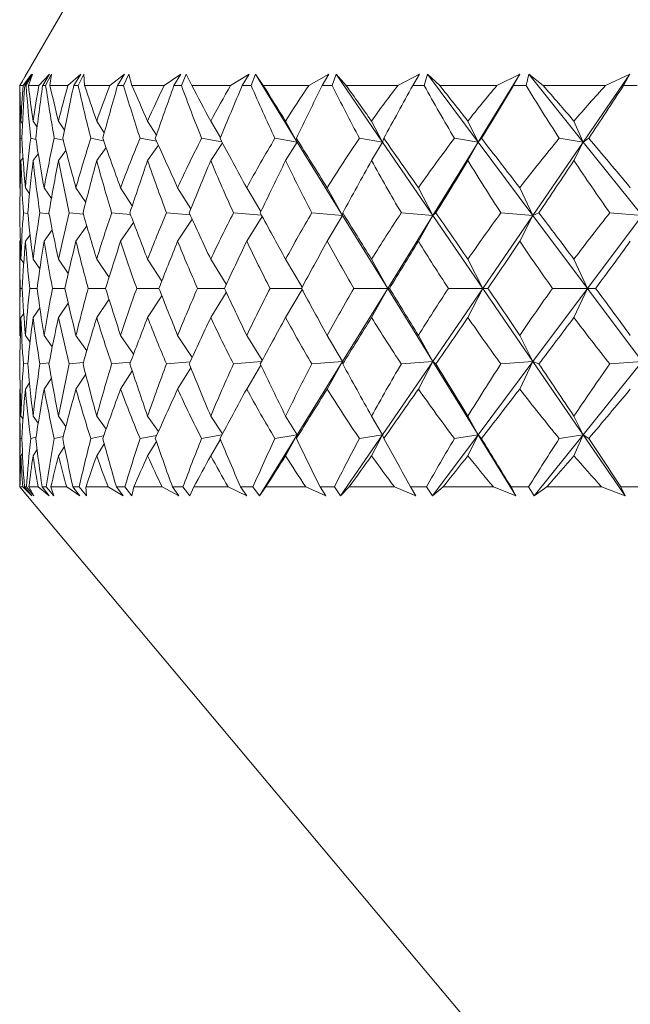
# Model space of a CAD drawing. Header units: inches. Extents: x -4.1 to 23, y -7 to 14.8.
# Tile 2 of 139: x -1.764 to -1.467, y 0.043 to 0.521. Entities that reach past the tile are written whole.
import ezdxf

# ---------------------------------------------------------------- set-up
doc = ezdxf.new("R2010")
doc.units = ezdxf.units.IN
doc.header["$MEASUREMENT"] = 0

msp = doc.modelspace()

# ---------------------------------------------------------------- linework, layer by layer
at = {"color": 7, "linetype": 'Continuous', "lineweight": 15}
for p, q in [((-1.65608, 0.67633), (-1.76157, 0.49362)), ((-1.76399, 0.48933), (-1.76156, 0.49361)), ((-1.76247, 0.48933), (-1.7584, 0.49484)), ((-1.76167, 0.48933), (-1.7584, 0.49484)), ((-1.76097, 0.48933), (-1.75791, 0.49484)), ((-1.75989, 0.48933), (-1.75791, 0.49484)), ((-1.75474, 0.48933), (-1.74958, 0.49484)), ((-1.75292, 0.48933), (-1.74958, 0.49484)), ((-1.75148, 0.48933), (-1.74856, 0.49484)), ((-1.74938, 0.48933), (-1.74856, 0.49484)), ((-1.74066, 0.48933), (-1.73444, 0.49484)), ((-1.73783, 0.48933), (-1.73444, 0.49484)), ((-1.73564, 0.48933), (-1.7329, 0.49484)), ((-1.73254, 0.48933), (-1.7329, 0.49484)), ((-1.72031, 0.48933), (-1.71309, 0.49484)), ((-1.71651, 0.48933), (-1.71309, 0.49484)), ((-1.7136, 0.48933), (-1.71105, 0.49484)), ((-1.70952, 0.48933), (-1.71105, 0.49484)), ((-1.69388, 0.48933), (-1.68572, 0.49484)), ((-1.68913, 0.48933), (-1.68572, 0.49484)), ((-1.68551, 0.48933), (-1.68318, 0.49484)), ((-1.6805, 0.48933), (-1.68318, 0.49484)), ((-1.66158, 0.48933), (-1.65253, 0.49484)), ((-1.65591, 0.48933), (-1.65253, 0.49484)), ((-1.65163, 0.48933), (-1.64952, 0.49484)), ((-1.64571, 0.48933), (-1.64952, 0.49484)), ((-1.62919, 0.46192), (-1.64952, 0.49484)), ((-1.62366, 0.48933), (-1.6138, 0.49484)), ((-1.61712, 0.48933), (-1.6138, 0.49484)), ((-1.6122, 0.48933), (-1.61035, 0.49484)), ((-1.60543, 0.48933), (-1.61035, 0.49484)), ((-1.58778, 0.46192), (-1.61035, 0.49484)), ((-1.58042, 0.48933), (-1.56984, 0.49484)), ((-1.57307, 0.48933), (-1.56984, 0.49484)), ((-1.56756, 0.48933), (-1.56597, 0.49484)), ((-1.55999, 0.48933), (-1.56597, 0.49484)), ((-1.54134, 0.46192), (-1.56597, 0.49484)), ((-1.54134, 0.46192), (-1.521, 0.49484)), ((-1.53223, 0.48933), (-1.521, 0.49484)), ((-1.52412, 0.48933), (-1.521, 0.49484)), ((-1.51805, 0.48933), (-1.51674, 0.49484)), ((-1.50975, 0.48933), (-1.51674, 0.49484)), ((-1.49026, 0.46192), (-1.51674, 0.49484)), ((-1.49026, 0.46192), (-1.46768, 0.49484)), ((-1.47946, 0.48933), (-1.46768, 0.49484)), ((-1.47066, 0.48933), (-1.46768, 0.49484)), ((-1.76405, 0.48933), (-1.7628, 0.49148)), ((-1.76247, 0.48933), (-1.76399, 0.48933)), ((-1.76097, 0.48933), (-1.76167, 0.48933)), ((-1.75474, 0.48933), (-1.75989, 0.48933)), ((-1.75148, 0.48933), (-1.75292, 0.48933)), ((-1.74066, 0.48933), (-1.74938, 0.48933)), ((-1.73564, 0.48933), (-1.73783, 0.48933)), ((-1.72031, 0.48933), (-1.73254, 0.48933)), ((-1.7136, 0.48933), (-1.71651, 0.48933)), ((-1.69388, 0.48933), (-1.70952, 0.48933)), ((-1.68551, 0.48933), (-1.68913, 0.48933)), ((-1.66158, 0.48933), (-1.6805, 0.48933)), ((-1.65163, 0.48933), (-1.65591, 0.48933)), ((-1.62366, 0.48933), (-1.64571, 0.48933)), ((-1.6122, 0.48933), (-1.61712, 0.48933)), ((-1.58042, 0.48933), (-1.60543, 0.48933)), ((-1.56756, 0.48933), (-1.57307, 0.48933)), ((-1.53223, 0.48933), (-1.55999, 0.48933)), ((-1.51805, 0.48933), (-1.52412, 0.48933)), ((-1.47946, 0.48933), (-1.50975, 0.48933)), ((-1.46409, 0.48933), (-1.47066, 0.48933)), ((-1.76405, 0.48745), (-1.76405, 0.44513)), ((-1.76273, 0.47099), (-1.76348, 0.47212)), ((-1.75562, 0.46918), (-1.75757, 0.47212)), ((-1.74236, 0.46767), (-1.74527, 0.47212)), ((-1.72301, 0.46636), (-1.72667, 0.47212)), ((-1.69769, 0.46521), (-1.70194, 0.47212)), ((-1.66657, 0.46417), (-1.67127, 0.47212)), ((-1.62919, 0.46192), (-1.6349, 0.47212)), ((-1.58778, 0.46192), (-1.59313, 0.47212)), ((-1.54134, 0.46192), (-1.54629, 0.47212)), ((-1.49026, 0.46192), (-1.49477, 0.47212)), ((-1.76306, 0.46355), (-1.76378, 0.46374)), ((-1.75621, 0.46316), (-1.75872, 0.46374)), ((-1.74292, 0.46283), (-1.74727, 0.46374)), ((-1.72331, 0.46253), (-1.7295, 0.46374)), ((-1.69754, 0.46227), (-1.70557, 0.46374)), ((-1.69671, 0.46042), (-1.70194, 0.45295)), ((-1.66583, 0.46202), (-1.67568, 0.46374)), ((-1.66554, 0.46149), (-1.67127, 0.45295)), ((-1.62919, 0.46192), (-1.64005, 0.46374)), ((-1.62919, 0.46192), (-1.6349, 0.45295)), ((-1.62919, 0.46192), (-1.62965, 0.46374)), ((-1.60718, 0.4263), (-1.62919, 0.46192)), ((-1.58778, 0.46192), (-1.59898, 0.46374)), ((-1.58778, 0.46192), (-1.59313, 0.45295)), ((-1.58778, 0.46192), (-1.58719, 0.46374)), ((-1.56335, 0.4263), (-1.58778, 0.46192)), ((-1.56335, 0.4263), (-1.54134, 0.46192)), ((-1.54134, 0.46192), (-1.5528, 0.46374)), ((-1.54134, 0.46192), (-1.54629, 0.45295)), ((-1.54134, 0.46192), (-1.53971, 0.46374)), ((-1.51468, 0.4263), (-1.54134, 0.46192)), ((-1.51468, 0.4263), (-1.49026, 0.46192)), ((-1.49026, 0.46192), (-1.50188, 0.46374)), ((-1.49026, 0.46192), (-1.49477, 0.45295)), ((-1.49026, 0.46192), (-1.48759, 0.46374)), ((-1.46159, 0.4263), (-1.49026, 0.46192)), ((-1.75509, 0.45624), (-1.75757, 0.45295)), ((-1.74163, 0.45785), (-1.74527, 0.45295)), ((-1.72213, 0.45923), (-1.72667, 0.45295)), ((-1.76247, 0.45428), (-1.76348, 0.45295)), ((-1.76385, 0.43945), (-1.76403, 0.43972)), ((-1.75929, 0.43674), (-1.76133, 0.43972)), ((-1.74868, 0.43449), (-1.75221, 0.43972)), ((-1.73202, 0.43259), (-1.73675, 0.43972)), ((-1.7094, 0.43093), (-1.71506, 0.43972)), ((-1.68096, 0.42944), (-1.68733, 0.43972)), ((-1.6469, 0.42809), (-1.65378, 0.43972)), ((-1.60718, 0.4263), (-1.61467, 0.43972)), ((-1.56335, 0.4263), (-1.57032, 0.43972)), ((-1.51468, 0.4263), (-1.52109, 0.43972)), ((-1.76014, 0.42727), (-1.76229, 0.42753)), ((-1.74981, 0.42703), (-1.75431, 0.42753)), ((-1.73311, 0.42683), (-1.73998, 0.42753)), ((-1.71021, 0.42666), (-1.7194, 0.42753)), ((-1.68127, 0.4265), (-1.69274, 0.42753)), ((-1.64653, 0.42636), (-1.66021, 0.42753)), ((-1.60718, 0.4263), (-1.62207, 0.42753)), ((-1.60718, 0.4263), (-1.61467, 0.41371)), ((-1.60718, 0.4263), (-1.60709, 0.42753)), ((-1.58526, 0.39082), (-1.60718, 0.4263)), ((-1.58526, 0.39082), (-1.56335, 0.4263)), ((-1.56335, 0.4263), (-1.57864, 0.42753)), ((-1.56335, 0.4263), (-1.57032, 0.41371)), ((-1.56335, 0.4263), (-1.56185, 0.42753)), ((-1.53902, 0.39082), (-1.56335, 0.4263)), ((-1.53902, 0.39082), (-1.51468, 0.4263)), ((-1.51468, 0.4263), (-1.53026, 0.42753)), ((-1.51468, 0.4263), (-1.52109, 0.41371)), ((-1.51468, 0.4263), (-1.51178, 0.42753)), ((-1.48814, 0.39082), (-1.51468, 0.4263)), ((-1.48814, 0.39082), (-1.46159, 0.4263)), ((-1.46159, 0.4263), (-1.47732, 0.42753)), ((-1.73148, 0.42117), (-1.73675, 0.41371)), ((-1.70878, 0.42287), (-1.71506, 0.41371)), ((-1.68028, 0.42437), (-1.68733, 0.41371)), ((-1.6462, 0.42574), (-1.65378, 0.41371)), ((-1.75901, 0.41689), (-1.76133, 0.41371)), ((-1.74825, 0.41921), (-1.75221, 0.41371)), ((-1.76377, 0.41406), (-1.76403, 0.41371)), ((-1.76405, 0.40755), (-1.76405, 0.37409)), ((-1.7621, 0.40301), (-1.76348, 0.40496)), ((-1.7543, 0.4003), (-1.75757, 0.40496)), ((-1.74048, 0.39803), (-1.74527, 0.40496)), ((-1.72069, 0.39609), (-1.72667, 0.40496)), ((-1.69503, 0.39437), (-1.70194, 0.40496)), ((-1.66368, 0.39283), (-1.67127, 0.40496)), ((-1.62686, 0.39141), (-1.6349, 0.40496)), ((-1.58526, 0.39082), (-1.59313, 0.40496)), ((-1.53902, 0.39082), (-1.54629, 0.40496)), ((-1.48814, 0.39082), (-1.49477, 0.40496)), ((-1.76284, 0.39082), (-1.76389, 0.39082)), ((-1.75567, 0.39082), (-1.75922, 0.39082)), ((-1.74214, 0.39082), (-1.74816, 0.39082)), ((-1.72234, 0.39082), (-1.73078, 0.39082)), ((-1.69643, 0.39082), (-1.70722, 0.39082)), ((-1.66463, 0.39082), (-1.67769, 0.39082)), ((-1.66368, 0.38881), (-1.67127, 0.37668)), ((-1.62718, 0.39082), (-1.64241, 0.39082)), ((-1.62686, 0.39023), (-1.6349, 0.37668)), ((-1.60718, 0.35534), (-1.58526, 0.39082)), ((-1.58526, 0.39082), (-1.60166, 0.39082)), ((-1.58526, 0.39082), (-1.59313, 0.37668)), ((-1.58526, 0.39082), (-1.5844, 0.39082)), ((-1.56335, 0.35534), (-1.58526, 0.39082)), ((-1.56335, 0.35534), (-1.53902, 0.39082)), ((-1.53902, 0.39082), (-1.55578, 0.39082)), ((-1.53902, 0.39082), (-1.54629, 0.37668)), ((-1.53902, 0.39082), (-1.53662, 0.39082)), ((-1.51468, 0.35534), (-1.53902, 0.39082)), ((-1.51468, 0.35534), (-1.48814, 0.39082)), ((-1.48814, 0.39082), (-1.50514, 0.39082)), ((-1.48814, 0.39082), (-1.49477, 0.37668)), ((-1.48814, 0.39082), (-1.48424, 0.39082)), ((-1.46159, 0.35534), (-1.48814, 0.39082)), ((-1.74048, 0.38361), (-1.74527, 0.37668)), ((-1.72069, 0.38556), (-1.72667, 0.37668)), ((-1.69503, 0.38727), (-1.70194, 0.37668)), ((-1.7621, 0.37863), (-1.76348, 0.37668)), ((-1.7543, 0.38134), (-1.75757, 0.37668)), ((-1.76377, 0.36759), (-1.76403, 0.36793)), ((-1.75901, 0.36475), (-1.76133, 0.36793)), ((-1.74825, 0.36243), (-1.75221, 0.36793)), ((-1.73148, 0.36047), (-1.73675, 0.36793)), ((-1.70878, 0.35878), (-1.71506, 0.36793)), ((-1.68028, 0.35727), (-1.68733, 0.36793)), ((-1.6462, 0.35591), (-1.65378, 0.36793)), ((-1.60718, 0.35534), (-1.61467, 0.36793)), ((-1.56335, 0.35534), (-1.57032, 0.36793)), ((-1.51468, 0.35534), (-1.52109, 0.36793)), ((-1.76014, 0.35438), (-1.76229, 0.35412)), ((-1.74981, 0.35461), (-1.75431, 0.35412)), ((-1.73311, 0.35481), (-1.73998, 0.35412)), ((-1.71021, 0.35499), (-1.7194, 0.35412)), ((-1.68127, 0.35514), (-1.69274, 0.35412)), ((-1.64653, 0.35528), (-1.66021, 0.35412)), ((-1.62919, 0.31972), (-1.60718, 0.35534)), ((-1.60718, 0.35534), (-1.62207, 0.35412)), ((-1.60718, 0.35534), (-1.61467, 0.34193)), ((-1.60718, 0.35534), (-1.60709, 0.35412)), ((-1.58778, 0.31972), (-1.56335, 0.35534)), ((-1.56335, 0.35534), (-1.57864, 0.35412)), ((-1.56335, 0.35534), (-1.57032, 0.34193)), ((-1.56335, 0.35534), (-1.56185, 0.35412)), ((-1.54134, 0.31972), (-1.56335, 0.35534)), ((-1.54134, 0.31972), (-1.51468, 0.35534)), ((-1.51468, 0.35534), (-1.53026, 0.35412)), ((-1.51468, 0.35534), (-1.52109, 0.34193)), ((-1.51468, 0.35534), (-1.51178, 0.35412)), ((-1.49026, 0.31972), (-1.51468, 0.35534)), ((-1.49026, 0.31972), (-1.46159, 0.35534)), ((-1.46159, 0.35534), (-1.47732, 0.35412)), ((-1.7094, 0.35072), (-1.71506, 0.34193)), ((-1.68096, 0.3522), (-1.68733, 0.34193)), ((-1.6469, 0.35356), (-1.65378, 0.34193)), ((-1.75929, 0.34491), (-1.76133, 0.34193)), ((-1.74868, 0.34715), (-1.75221, 0.34193)), ((-1.73202, 0.34906), (-1.73675, 0.34193)), ((-1.76385, 0.34219), (-1.76403, 0.34193)), ((-1.76405, 0.33651), (-1.76405, 0.29433)), ((-1.76247, 0.32737), (-1.76348, 0.3287)), ((-1.75509, 0.32541), (-1.75757, 0.3287)), ((-1.74163, 0.32379), (-1.74527, 0.3287)), ((-1.72213, 0.32242), (-1.72667, 0.3287)), ((-1.69671, 0.32122), (-1.70194, 0.3287)), ((-1.66554, 0.32016), (-1.67127, 0.3287)), ((-1.62919, 0.31972), (-1.6349, 0.3287)), ((-1.58778, 0.31972), (-1.59313, 0.3287)), ((-1.54134, 0.31972), (-1.54629, 0.3287)), ((-1.49026, 0.31972), (-1.49477, 0.3287)), ((-1.76306, 0.31809), (-1.76378, 0.31791)), ((-1.75621, 0.31848), (-1.75872, 0.31791)), ((-1.74292, 0.31882), (-1.74727, 0.31791)), ((-1.72331, 0.31911), (-1.7295, 0.31791)), ((-1.69754, 0.31938), (-1.70557, 0.31791)), ((-1.69769, 0.31643), (-1.70194, 0.30952)), ((-1.66583, 0.31962), (-1.67568, 0.31791)), ((-1.66657, 0.31748), (-1.67127, 0.30952)), ((-1.64752, 0.29004), (-1.62919, 0.31972)), ((-1.62919, 0.31972), (-1.64005, 0.31791)), ((-1.62919, 0.31972), (-1.6349, 0.30952)), ((-1.62919, 0.31972), (-1.62965, 0.31791)), ((-1.60813, 0.29004), (-1.58778, 0.31972)), ((-1.58778, 0.31972), (-1.59898, 0.31791)), ((-1.58778, 0.31972), (-1.59313, 0.30952)), ((-1.58778, 0.31972), (-1.58719, 0.31791)), ((-1.56355, 0.29004), (-1.54134, 0.31972)), ((-1.54134, 0.31972), (-1.5528, 0.31791)), ((-1.54134, 0.31972), (-1.54629, 0.30952)), ((-1.54134, 0.31972), (-1.53971, 0.31791)), ((-1.523, 0.29004), (-1.54134, 0.31972)), ((-1.51414, 0.29004), (-1.49026, 0.31972)), ((-1.49026, 0.31972), (-1.50188, 0.31791)), ((-1.49026, 0.31972), (-1.49477, 0.30952)), ((-1.49026, 0.31972), (-1.48759, 0.31791)), ((-1.4699, 0.29004), (-1.49026, 0.31972)), ((-1.75562, 0.31246), (-1.75757, 0.30952)), ((-1.74236, 0.31397), (-1.74527, 0.30952)), ((-1.72301, 0.31528), (-1.72667, 0.30952)), ((-1.76273, 0.31065), (-1.76348, 0.30952)), ((-1.76405, 0.29433), (-1.76034, 0.28991)), ((-1.76405, 0.29433), (-1.76045, 0.29004)), ((-1.76395, 0.29433), (-1.76045, 0.29004)), ((-1.76261, 0.29433), (-1.76395, 0.29433)), ((-1.76261, 0.29433), (-1.75823, 0.29004)), ((-1.7618, 0.29433), (-1.75823, 0.29004)), ((-1.76082, 0.29433), (-1.7618, 0.29433)), ((-1.76082, 0.29433), (-1.75721, 0.29004)), ((-1.75963, 0.29433), (-1.75721, 0.29004)), ((-1.75511, 0.29433), (-1.75963, 0.29433)), ((-1.75511, 0.29433), (-1.7497, 0.29004)), ((-1.75321, 0.29433), (-1.7497, 0.29004)), ((-1.75117, 0.29433), (-1.75321, 0.29433)), ((-1.75117, 0.29433), (-1.74758, 0.29004)), ((-1.74891, 0.29433), (-1.74758, 0.29004)), ((-1.74123, 0.29433), (-1.74891, 0.29433)), ((-1.74123, 0.29433), (-1.73485, 0.29004)), ((-1.73827, 0.29433), (-1.73485, 0.29004)), ((-1.73519, 0.29433), (-1.73827, 0.29433)), ((-1.73519, 0.29433), (-1.73165, 0.29004)), ((-1.73187, 0.29433), (-1.73165, 0.29004)), ((-1.7211, 0.29433), (-1.73187, 0.29433)), ((-1.7211, 0.29433), (-1.71379, 0.29004)), ((-1.71709, 0.29433), (-1.71379, 0.29004)), ((-1.71299, 0.29433), (-1.71709, 0.29433)), ((-1.71299, 0.29433), (-1.70953, 0.29004)), ((-1.70864, 0.29433), (-1.70953, 0.29004)), ((-1.69487, 0.29433), (-1.70864, 0.29433)), ((-1.69487, 0.29433), (-1.6867, 0.29004)), ((-1.68985, 0.29433), (-1.6867, 0.29004)), ((-1.68477, 0.29433), (-1.68985, 0.29433)), ((-1.68477, 0.29433), (-1.68142, 0.29004)), ((-1.67942, 0.29433), (-1.68142, 0.29004)), ((-1.66276, 0.29433), (-1.67942, 0.29433)), ((-1.66276, 0.29433), (-1.65378, 0.29004)), ((-1.65677, 0.29433), (-1.65378, 0.29004)), ((-1.65074, 0.29433), (-1.65677, 0.29433)), ((-1.65074, 0.29433), (-1.64752, 0.29004)), ((-1.64444, 0.29433), (-1.64752, 0.29004)), ((-1.62502, 0.29433), (-1.64444, 0.29433)), ((-1.62502, 0.29433), (-1.61532, 0.29004)), ((-1.61811, 0.29433), (-1.61532, 0.29004)), ((-1.61119, 0.29433), (-1.61811, 0.29433)), ((-1.61119, 0.29433), (-1.60813, 0.29004)), ((-1.60398, 0.29433), (-1.60813, 0.29004)), ((-1.58196, 0.29433), (-1.60398, 0.29433)), ((-1.58196, 0.29433), (-1.57161, 0.29004)), ((-1.57418, 0.29433), (-1.57161, 0.29004)), ((-1.56643, 0.29433), (-1.57418, 0.29433)), ((-1.56643, 0.29433), (-1.56355, 0.29004)), ((-1.55837, 0.29433), (-1.56355, 0.29004)), ((-1.53393, 0.29433), (-1.55837, 0.29433)), ((-1.53393, 0.29433), (-1.523, 0.29004)), ((-1.52534, 0.29433), (-1.523, 0.29004)), ((-1.51681, 0.29433), (-1.52534, 0.29433)), ((-1.51681, 0.29433), (-1.51414, 0.29004)), ((-1.50797, 0.29433), (-1.51414, 0.29004)), ((-1.4813, 0.29433), (-1.50797, 0.29433)), ((-1.4813, 0.29433), (-1.4699, 0.29004)), ((-1.47199, 0.29433), (-1.4699, 0.29004)), ((-1.46275, 0.29433), (-1.47199, 0.29433)), ((-1.76034, 0.28991), (-1.37471, -0.16967))]:
    msp.add_line(p, q, dxfattribs=at)
for centre, major_axis, ratio, start_param, end_param in [((-0.96405, 1.50805), (0.66624, 1.36877), 0.32354, 2.552955, 2.58062), ((-0.96405, -0.72641), (-0.74475, 1.3766), 0.212214, 0.386108, 0.411411), ((-0.96405, -0.72641), (-0.72563, 1.37418), 0.24512, 0.371698, 0.397001), ((-0.96405, 1.50805), (0.69363, 1.37089), 0.290758, 2.542823, 2.570488), ((-0.96405, 1.50805), (0.62827, 1.36681), 0.362344, 2.561796, 2.589461), ((-0.96405, -0.72641), (-0.76358, 1.37933), 0.172996, 0.40494, 0.430242), ((-0.96405, -0.72641), (-0.6985, 1.37133), 0.284394, 0.356559, 0.381861), ((-0.96405, 1.50805), (0.72156, 1.37371), 0.251494, 2.528095, 2.55576), ((-0.96405, 1.50805), (0.58381, 1.36577), 0.400474, 2.566299, 2.593964), ((-0.96405, -0.72641), (-0.77832, 1.38172), 0.133874, 0.425148, 0.450451), ((-0.96405, -0.72641), (-0.66624, 1.36877), 0.32354, 0.344218, 0.369521), ((-0.96405, 1.50805), (0.74475, 1.3766), 0.212214, 2.511065, 2.53873), ((-0.96405, 1.50805), (0.53195, 1.36596), 0.437435, 2.565487, 2.593152), ((-0.96405, -0.72641), (-0.78916, 1.38362), 0.094852, 0.44637, 0.471673), ((-0.96405, -0.72641), (-0.62827, 1.36681), 0.362344, 0.335377, 0.36068), ((-0.96405, 1.50805), (0.76358, 1.37933), 0.172996, 2.492233, 2.519899), ((-0.96405, 1.50805), (0.4716, 1.3676), 0.472516, 2.558277, 2.585942), ((-0.96405, -0.72641), (-0.79624, 1.38493), 0.055913, 0.468282, 0.493585), ((-0.96405, -0.72641), (-0.58381, 1.36577), 0.400474, 0.330874, 0.356177), ((-0.96405, 1.50805), (0.77832, 1.38172), 0.133874, 2.472025, 2.49969), ((-0.96405, 1.50805), (0.40166, 1.37073), 0.504738, 2.543593, 2.571258), ((-0.96405, -0.72641), (-0.79965, 1.38557), 0.017027, 0.490591, 0.515893), ((-0.96405, -0.72641), (-0.53195, 1.36596), 0.437435, 0.331686, 0.356989), ((-0.96405, 1.50805), (0.78916, 1.38362), 0.094852, 2.450803, 2.478468), ((-0.96405, 1.50805), (0.32128, 1.37503), 0.532829, 2.520614, 2.548279), ((-0.96405, -0.72641), (-0.79943, 1.38553), 0.021841, 5.744864, 5.770166), ((-0.96405, -0.72641), (-0.4716, 1.3676), 0.472516, 0.338896, 0.364199), ((-0.96405, 1.50805), (0.79624, 1.38493), 0.055913, 2.428891, 2.456556), ((-0.96405, 1.50805), (0.23036, 1.37972), 0.555268, 2.489198, 2.516863), ((-0.96405, -0.72641), (-0.79557, 1.3848), 0.060732, 5.722589, 5.747891), ((-0.96405, -0.72641), (-0.40166, 1.37073), 0.504738, 0.35358, 0.378883), ((-0.96405, 1.50805), (0.79965, 1.38557), 0.017027, 2.406582, 2.434247), ((-0.96405, 1.50805), (0.13024, 1.38365), 0.570469, 2.4504, 2.478065), ((-0.96405, -0.72641), (-0.78803, 1.38341), 0.09968, 5.700746, 5.726049), ((-0.96405, -0.72641), (-0.32128, 1.37503), 0.532829, 0.376559, 0.401861), ((-0.96405, 1.50805), (0.79943, 1.38553), 0.021841, 3.871366, 3.899031), ((-0.96405, 1.50805), (0.02413, 1.38557), 0.577117, 2.406807, 2.434472), ((-0.96405, -0.72641), (-0.77671, 1.38145), 0.138714, 5.679632, 5.704934), ((-0.96405, -0.72641), (-0.23036, 1.37972), 0.555268, 0.407975, 0.433277), ((-0.96405, 1.50805), (0.79557, 1.3848), 0.060732, 3.893641, 3.921306), ((-0.96405, -0.72641), (-0.72563, 1.37418), 0.24512, 0.408933, 0.441881), ((-0.96405, -0.72641), (-0.74475, 1.3766), 0.212214, 0.423343, 0.45629), ((-0.96405, -0.72641), (-0.6985, 1.37133), 0.284394, 0.393794, 0.426741), ((-0.96405, -0.72641), (-0.76358, 1.37933), 0.172996, 0.442175, 0.475122), ((-0.96405, -0.72641), (-0.66624, 1.36877), 0.32354, 0.381453, 0.414401), ((-0.96405, -0.72641), (-0.77832, 1.38172), 0.133874, 0.462383, 0.495331), ((-0.96405, -0.72641), (-0.62827, 1.36681), 0.362344, 0.372612, 0.40556), ((-0.96405, -0.72641), (-0.78916, 1.38362), 0.094852, 0.483605, 0.516552), ((-0.96405, -0.72641), (-0.58381, 1.36577), 0.400474, 0.368109, 0.401057), ((-0.96405, -0.72641), (-0.79624, 1.38493), 0.055913, 0.505517, 0.538464), ((-0.96405, -0.72641), (-0.53195, 1.36596), 0.437435, 0.368921, 0.401868), ((-0.96405, -0.72641), (-0.79965, 1.38557), 0.017027, 0.527826, 0.560773), ((-0.96405, -0.72641), (-0.4716, 1.3676), 0.472516, 0.376131, 0.409079), ((-0.96405, -0.72641), (-0.79943, 1.38553), 0.021841, 5.699984, 5.732931), ((-0.96405, -0.72641), (-0.40166, 1.37073), 0.504738, 0.390815, 0.423763), ((-0.96405, -0.72641), (-0.79557, 1.3848), 0.060732, 5.677709, 5.710656), ((-0.96405, -0.72641), (-0.32128, 1.37503), 0.532829, 0.413794, 0.446741), ((-0.96405, -0.72641), (-0.78803, 1.38341), 0.09968, 5.655866, 5.688814), ((-0.96405, -0.72641), (-0.23036, 1.37972), 0.555268, 0.44521, 0.478157), ((-0.96405, -0.72641), (-0.77671, 1.38145), 0.138714, 5.634752, 5.667699), ((-0.96405, 1.50805), (0.69363, 1.37089), 0.290758, 2.582421, 2.611213), ((-0.96405, 1.50805), (0.66624, 1.36877), 0.32354, 2.592552, 2.621344), ((-0.96405, 1.50805), (0.72156, 1.37371), 0.251494, 2.567693, 2.596485), ((-0.96405, 1.50805), (0.62827, 1.36681), 0.362344, 2.601393, 2.630185), ((-0.96405, 1.50805), (0.74475, 1.3766), 0.212214, 2.550663, 2.579455), ((-0.96405, 1.50805), (0.58381, 1.36577), 0.400474, 2.605896, 2.634689), ((-0.96405, 1.50805), (0.76358, 1.37933), 0.172996, 2.531831, 2.560623), ((-0.96405, 1.50805), (0.53195, 1.36596), 0.437435, 2.605085, 2.633877), ((-0.96405, 1.50805), (0.77832, 1.38172), 0.133874, 2.511622, 2.540414), ((-0.96405, 1.50805), (0.4716, 1.3676), 0.472516, 2.597874, 2.626666), ((-0.96405, 1.50805), (0.78916, 1.38362), 0.094852, 2.490401, 2.519193), ((-0.96405, 1.50805), (0.40166, 1.37073), 0.504738, 2.58319, 2.611982), ((-0.96405, 1.50805), (0.79624, 1.38493), 0.055913, 2.468489, 2.497281), ((-0.96405, 1.50805), (0.32128, 1.37503), 0.532829, 2.560212, 2.589004), ((-0.96405, 1.50805), (0.79965, 1.38557), 0.017027, 2.44618, 2.474972), ((-0.96405, 1.50805), (0.23036, 1.37972), 0.555268, 2.528796, 2.557588), ((-0.96405, 1.50805), (0.79943, 1.38553), 0.021841, 3.830641, 3.859434), ((-0.96405, 1.50805), (0.13024, 1.38365), 0.570469, 2.489997, 2.518789), ((-0.96405, 1.50805), (0.79557, 1.3848), 0.060732, 3.852916, 3.881709), ((-0.96405, 1.50805), (0.02413, 1.38557), 0.577117, 2.446405, 2.475197), ((-0.96405, -0.72641), (-0.72156, 1.37371), 0.251494, 0.455348, 0.48414), ((-0.96405, -0.72641), (-0.6985, 1.37133), 0.284394, 0.442829, 0.471621), ((-0.96405, -0.72641), (-0.74475, 1.3766), 0.212214, 0.472378, 0.50117), ((-0.96405, -0.72641), (-0.66624, 1.36877), 0.32354, 0.430488, 0.459281), ((-0.96405, -0.72641), (-0.76358, 1.37933), 0.172996, 0.49121, 0.520002), ((-0.96405, -0.72641), (-0.62827, 1.36681), 0.362344, 0.421648, 0.45044), ((-0.96405, -0.72641), (-0.77832, 1.38172), 0.133874, 0.511419, 0.540211), ((-0.96405, -0.72641), (-0.58381, 1.36577), 0.400474, 0.417144, 0.445936), ((-0.96405, -0.72641), (-0.78916, 1.38362), 0.094852, 0.53264, 0.561432), ((-0.96405, -0.72641), (-0.53195, 1.36596), 0.437435, 0.417956, 0.446748), ((-0.96405, -0.72641), (-0.79624, 1.38493), 0.055913, 0.554552, 0.583344), ((-0.96405, -0.72641), (-0.4716, 1.3676), 0.472516, 0.425166, 0.453959), ((-0.96405, -0.72641), (-0.79965, 1.38557), 0.017027, 0.576861, 0.605653), ((-0.96405, -0.72641), (-0.40166, 1.37073), 0.504738, 0.439851, 0.468643), ((-0.96405, -0.72641), (-0.79943, 1.38553), 0.021841, 5.655104, 5.683896), ((-0.96405, -0.72641), (-0.32128, 1.37503), 0.532829, 0.462829, 0.491621), ((-0.96405, -0.72641), (-0.79557, 1.3848), 0.060732, 5.632829, 5.661621), ((-0.96405, -0.72641), (-0.23036, 1.37972), 0.555268, 0.494245, 0.523037), ((-0.96405, -0.72641), (-0.78803, 1.38341), 0.09968, 5.610986, 5.639779), ((-0.96405, -0.72641), (-0.13024, 1.38365), 0.570469, 0.533043, 0.561836), ((-0.96405, 1.50805), (0.6985, 1.37133), 0.284394, 2.625091, 2.652508), ((-0.96405, 1.50805), (0.72156, 1.37371), 0.251494, 2.612573, 2.63999), ((-0.96405, 1.50805), (0.66624, 1.36877), 0.32354, 2.637432, 2.664849), ((-0.96405, 1.50805), (0.74475, 1.3766), 0.212214, 2.595542, 2.622959), ((-0.96405, 1.50805), (0.62827, 1.36681), 0.362344, 2.646273, 2.67369), ((-0.96405, 1.50805), (0.76358, 1.37933), 0.172996, 2.576711, 2.604128), ((-0.96405, 1.50805), (0.58381, 1.36577), 0.400474, 2.650776, 2.678193), ((-0.96405, 1.50805), (0.77832, 1.38172), 0.133874, 2.556502, 2.583919), ((-0.96405, 1.50805), (0.53195, 1.36596), 0.437435, 2.649964, 2.677381), ((-0.96405, 1.50805), (0.78916, 1.38362), 0.094852, 2.53528, 2.562697), ((-0.96405, 1.50805), (0.4716, 1.3676), 0.472516, 2.642754, 2.670171), ((-0.96405, 1.50805), (0.79624, 1.38493), 0.055913, 2.513368, 2.540785), ((-0.96405, 1.50805), (0.40166, 1.37073), 0.504738, 2.62807, 2.655487), ((-0.96405, 1.50805), (0.79965, 1.38557), 0.017027, 2.49106, 2.518477), ((-0.96405, 1.50805), (0.32128, 1.37503), 0.532829, 2.605092, 2.632509), ((-0.96405, 1.50805), (0.79943, 1.38553), 0.021841, 3.787137, 3.814554), ((-0.96405, 1.50805), (0.23036, 1.37972), 0.555268, 2.573676, 2.601093), ((-0.96405, 1.50805), (0.79557, 1.3848), 0.060732, 3.809412, 3.836829), ((-0.96405, 1.50805), (0.13024, 1.38365), 0.570469, 2.534877, 2.562294), ((-0.96405, 1.50805), (0.78803, 1.38341), 0.09968, 3.831255, 3.858672), ((-0.96405, -0.72641), (-0.6985, 1.37133), 0.284394, 0.489084, 0.516501), ((-0.96405, -0.72641), (-0.72156, 1.37371), 0.251494, 0.501603, 0.52902), ((-0.96405, -0.72641), (-0.66624, 1.36877), 0.32354, 0.476744, 0.50416), ((-0.96405, -0.72641), (-0.74475, 1.3766), 0.212214, 0.518633, 0.54605), ((-0.96405, -0.72641), (-0.62827, 1.36681), 0.362344, 0.467903, 0.49532), ((-0.96405, -0.72641), (-0.76358, 1.37933), 0.172996, 0.537465, 0.564882), ((-0.96405, -0.72641), (-0.58381, 1.36577), 0.400474, 0.463399, 0.490816), ((-0.96405, -0.72641), (-0.77832, 1.38172), 0.133874, 0.557674, 0.585091), ((-0.96405, -0.72641), (-0.53195, 1.36596), 0.437435, 0.464211, 0.491628), ((-0.96405, -0.72641), (-0.78916, 1.38362), 0.094852, 0.578895, 0.606312), ((-0.96405, -0.72641), (-0.4716, 1.3676), 0.472516, 0.471421, 0.498838), ((-0.96405, -0.72641), (-0.79624, 1.38493), 0.055913, 0.600807, 0.628224), ((-0.96405, -0.72641), (-0.40166, 1.37073), 0.504738, 0.486106, 0.513523), ((-0.96405, -0.72641), (-0.79965, 1.38557), 0.017027, 0.623116, 0.650533), ((-0.96405, -0.72641), (-0.32128, 1.37503), 0.532829, 0.509084, 0.536501), ((-0.96405, -0.72641), (-0.79943, 1.38553), 0.021841, 5.610224, 5.637641), ((-0.96405, -0.72641), (-0.23036, 1.37972), 0.555268, 0.5405, 0.567917), ((-0.96405, -0.72641), (-0.79557, 1.3848), 0.060732, 5.587949, 5.615366), ((-0.96405, -0.72641), (-0.13024, 1.38365), 0.570469, 0.579298, 0.606715), ((-0.96405, -0.72641), (-0.78803, 1.38341), 0.09968, 5.566106, 5.593523), ((-0.96405, 1.50805), (0.72156, 1.37371), 0.251494, 2.657453, 2.686245), ((-0.96405, 1.50805), (0.6985, 1.37133), 0.284394, 2.669971, 2.698764), ((-0.96405, 1.50805), (0.74475, 1.3766), 0.212214, 2.640422, 2.669214), ((-0.96405, 1.50805), (0.66624, 1.36877), 0.32354, 2.682312, 2.711104), ((-0.96405, 1.50805), (0.76358, 1.37933), 0.172996, 2.621591, 2.650383), ((-0.96405, 1.50805), (0.62827, 1.36681), 0.362344, 2.691153, 2.719945), ((-0.96405, 1.50805), (0.77832, 1.38172), 0.133874, 2.601382, 2.630174), ((-0.96405, 1.50805), (0.58381, 1.36577), 0.400474, 2.695656, 2.724448), ((-0.96405, 1.50805), (0.78916, 1.38362), 0.094852, 2.58016, 2.608952), ((-0.96405, 1.50805), (0.53195, 1.36596), 0.437435, 2.694844, 2.723637), ((-0.96405, 1.50805), (0.79624, 1.38493), 0.055913, 2.558248, 2.587041), ((-0.96405, 1.50805), (0.4716, 1.3676), 0.472516, 2.687634, 2.716426), ((-0.96405, 1.50805), (0.79965, 1.38557), 0.017027, 2.53594, 2.564732), ((-0.96405, 1.50805), (0.40166, 1.37073), 0.504738, 2.67295, 2.701742), ((-0.96405, 1.50805), (0.79943, 1.38553), 0.021841, 3.740882, 3.769674), ((-0.96405, 1.50805), (0.32128, 1.37503), 0.532829, 2.649972, 2.678764), ((-0.96405, 1.50805), (0.79557, 1.3848), 0.060732, 3.763157, 3.791949), ((-0.96405, 1.50805), (0.23036, 1.37972), 0.555268, 2.618556, 2.647348), ((-0.96405, 1.50805), (0.78803, 1.38341), 0.09968, 3.784999, 3.813792), ((-0.96405, 1.50805), (0.13024, 1.38365), 0.570469, 2.579757, 2.608549), ((-0.96405, -0.72641), (-0.69363, 1.37089), 0.290758, 0.53038, 0.559172), ((-0.96405, -0.72641), (-0.66624, 1.36877), 0.32354, 0.520248, 0.54904), ((-0.96405, -0.72641), (-0.72156, 1.37371), 0.251494, 0.545108, 0.5739), ((-0.96405, -0.72641), (-0.62827, 1.36681), 0.362344, 0.511407, 0.5402), ((-0.96405, -0.72641), (-0.74475, 1.3766), 0.212214, 0.562138, 0.59093), ((-0.96405, -0.72641), (-0.58381, 1.36577), 0.400474, 0.506904, 0.535696), ((-0.96405, -0.72641), (-0.76358, 1.37933), 0.172996, 0.580969, 0.609762), ((-0.96405, -0.72641), (-0.53195, 1.36596), 0.437435, 0.507716, 0.536508), ((-0.96405, -0.72641), (-0.77832, 1.38172), 0.133874, 0.601178, 0.629971), ((-0.96405, -0.72641), (-0.4716, 1.3676), 0.472516, 0.514926, 0.543718), ((-0.96405, -0.72641), (-0.78916, 1.38362), 0.094852, 0.6224, 0.651192), ((-0.96405, -0.72641), (-0.40166, 1.37073), 0.504738, 0.52961, 0.558403), ((-0.96405, -0.72641), (-0.79624, 1.38493), 0.055913, 0.644312, 0.673104), ((-0.96405, -0.72641), (-0.32128, 1.37503), 0.532829, 0.552589, 0.581381), ((-0.96405, -0.72641), (-0.79965, 1.38557), 0.017027, 0.666621, 0.695413), ((-0.96405, -0.72641), (-0.23036, 1.37972), 0.555268, 0.584005, 0.612797), ((-0.96405, -0.72641), (-0.79943, 1.38553), 0.021841, 5.565344, 5.594136), ((-0.96405, -0.72641), (-0.13024, 1.38365), 0.570469, 0.622803, 0.651595), ((-0.96405, -0.72641), (-0.79557, 1.3848), 0.060732, 5.543069, 5.571862), ((-0.96405, -0.72641), (-0.02413, 1.38557), 0.577117, 0.666396, 0.695188), ((-0.96405, 1.50805), (0.72563, 1.37418), 0.24512, 2.699712, 2.732659), ((-0.96405, 1.50805), (0.74475, 1.3766), 0.212214, 2.685302, 2.71825), ((-0.96405, 1.50805), (0.6985, 1.37133), 0.284394, 2.714851, 2.747799), ((-0.96405, 1.50805), (0.76358, 1.37933), 0.172996, 2.666471, 2.699418), ((-0.96405, 1.50805), (0.66624, 1.36877), 0.32354, 2.727192, 2.760139), ((-0.96405, 1.50805), (0.77832, 1.38172), 0.133874, 2.646262, 2.679209), ((-0.96405, 1.50805), (0.62827, 1.36681), 0.362344, 2.736033, 2.76898), ((-0.96405, 1.50805), (0.78916, 1.38362), 0.094852, 2.62504, 2.657988), ((-0.96405, 1.50805), (0.58381, 1.36577), 0.400474, 2.740536, 2.773484), ((-0.96405, 1.50805), (0.79624, 1.38493), 0.055913, 2.603128, 2.636076), ((-0.96405, 1.50805), (0.53195, 1.36596), 0.437435, 2.739724, 2.772672), ((-0.96405, 1.50805), (0.79965, 1.38557), 0.017027, 2.580819, 2.613767), ((-0.96405, 1.50805), (0.4716, 1.3676), 0.472516, 2.732514, 2.765461), ((-0.96405, 1.50805), (0.79943, 1.38553), 0.021841, 3.691847, 3.724794), ((-0.96405, 1.50805), (0.40166, 1.37073), 0.504738, 2.71783, 2.750777), ((-0.96405, 1.50805), (0.79557, 1.3848), 0.060732, 3.714121, 3.747069), ((-0.96405, 1.50805), (0.32128, 1.37503), 0.532829, 2.694852, 2.727799), ((-0.96405, 1.50805), (0.78803, 1.38341), 0.09968, 3.735964, 3.768912), ((-0.96405, 1.50805), (0.23036, 1.37972), 0.555268, 2.663436, 2.696383), ((-0.96405, 1.50805), (0.77671, 1.38145), 0.138714, 3.757079, 3.790026), ((-0.96405, -0.72641), (-0.66624, 1.36877), 0.32354, 0.560973, 0.586489), ((-0.96405, -0.72641), (-0.69363, 1.37089), 0.290758, 0.571105, 0.596621), ((-0.96405, -0.72641), (-0.62827, 1.36681), 0.362344, 0.552132, 0.577648), ((-0.96405, -0.72641), (-0.72156, 1.37371), 0.251494, 0.585832, 0.611348), ((-0.96405, -0.72641), (-0.58381, 1.36577), 0.400474, 0.547629, 0.573145), ((-0.96405, -0.72641), (-0.74475, 1.3766), 0.212214, 0.602863, 0.628379), ((-0.96405, -0.72641), (-0.53195, 1.36596), 0.437435, 0.548441, 0.573957), ((-0.96405, -0.72641), (-0.76358, 1.37933), 0.172996, 0.621694, 0.64721), ((-0.96405, -0.72641), (-0.4716, 1.3676), 0.472516, 0.555651, 0.581167), ((-0.96405, -0.72641), (-0.77832, 1.38172), 0.133874, 0.641903, 0.667419), ((-0.96405, -0.72641), (-0.40166, 1.37073), 0.504738, 0.570335, 0.595851), ((-0.96405, -0.72641), (-0.78916, 1.38362), 0.094852, 0.663125, 0.688641), ((-0.96405, -0.72641), (-0.32128, 1.37503), 0.532829, 0.593313, 0.61883), ((-0.96405, -0.72641), (-0.79624, 1.38493), 0.055913, 0.685037, 0.710553), ((-0.96405, -0.72641), (-0.23036, 1.37972), 0.555268, 0.624729, 0.650246), ((-0.96405, -0.72641), (-0.79965, 1.38557), 0.017027, 0.707345, 0.732862), ((-0.96405, -0.72641), (-0.13024, 1.38365), 0.570469, 0.663528, 0.689044), ((-0.96405, -0.72641), (-0.79943, 1.38553), 0.021841, 5.527896, 5.553412), ((-0.96405, -0.72641), (-0.02413, 1.38557), 0.577117, 0.70712, 0.732637), ((-0.96405, -0.72641), (-0.79557, 1.3848), 0.060732, 5.505621, 5.531137), ((-0.96405, 1.50805), (0.74475, 1.3766), 0.212214, 2.730182, 2.752461), ((-0.96405, 1.50805), (0.72563, 1.37418), 0.24512, 2.744592, 2.766871), ((-0.96405, 1.50805), (0.76358, 1.37933), 0.172996, 2.711351, 2.733629), ((-0.96405, 1.50805), (0.6985, 1.37133), 0.284394, 2.759731, 2.78201), ((-0.96405, 1.50805), (0.77832, 1.38172), 0.133874, 2.691142, 2.71342), ((-0.96405, 1.50805), (0.66624, 1.36877), 0.32354, 2.772072, 2.79435), ((-0.96405, 1.50805), (0.78916, 1.38362), 0.094852, 2.66992, 2.692199), ((-0.96405, 1.50805), (0.62827, 1.36681), 0.362344, 2.780913, 2.803191), ((-0.96405, 1.50805), (0.79624, 1.38493), 0.055913, 2.648008, 2.670287), ((-0.96405, 1.50805), (0.58381, 1.36577), 0.400474, 2.785416, 2.807695), ((-0.96405, 1.50805), (0.79965, 1.38557), 0.017027, 2.625699, 2.647978), ((-0.96405, 1.50805), (0.53195, 1.36596), 0.437435, 2.784604, 2.806883), ((-0.96405, 1.50805), (0.79943, 1.38553), 0.021841, 3.657635, 3.679914), ((-0.96405, 1.50805), (0.4716, 1.3676), 0.472516, 2.777394, 2.799672), ((-0.96405, 1.50805), (0.79557, 1.3848), 0.060732, 3.67991, 3.702189), ((-0.96405, 1.50805), (0.40166, 1.37073), 0.504738, 2.76271, 2.784988), ((-0.96405, 1.50805), (0.78803, 1.38341), 0.09968, 3.701753, 3.724032), ((-0.96405, 1.50805), (0.32128, 1.37503), 0.532829, 2.739731, 2.76201), ((-0.96405, 1.50805), (0.77671, 1.38145), 0.138714, 3.722868, 3.745146), ((-0.96405, 1.50805), (0.23036, 1.37972), 0.555268, 2.708315, 2.730594)]:
    msp.add_ellipse(centre, major_axis=major_axis, ratio=ratio, start_param=start_param, end_param=end_param, dxfattribs=at)

doc.saveas('drawing.dxf')
